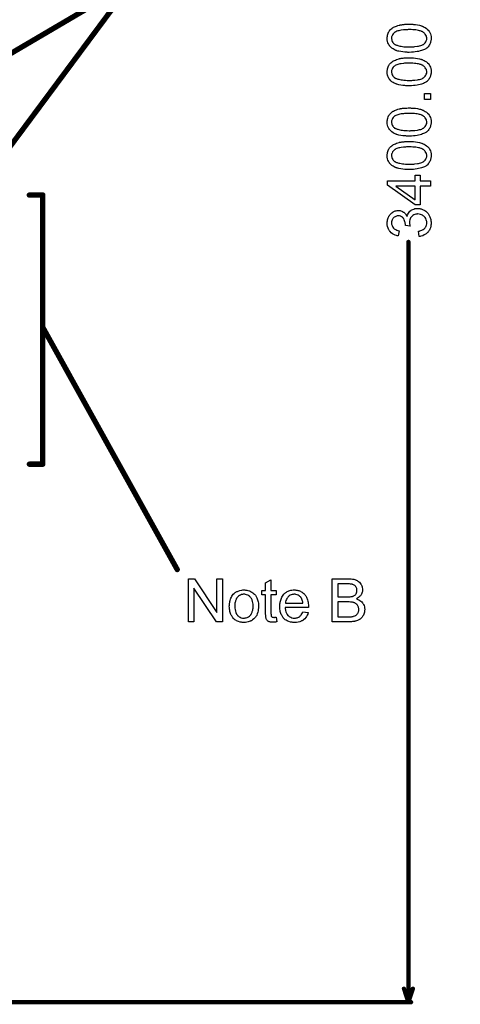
# Model space of a CAD drawing. Extents: x -1.7 to 9, y -2.8 to 5.2.
# Tile 54 of 227: x 1.027 to 1.847, y -0.004 to 1.825. Entities that reach past the tile are written whole.
import ezdxf

# ---------------------------------------------------------------- set-up
doc = ezdxf.new("R2010")
doc.units = 0
doc.layers.get('0').update_dxf_attribs({"linetype": 'CONTINUOUS'})
for name, color, linetype in [('qfn32-50-23-b_copper_signal_bot', 5, 'CONTINUOUS'), ('qfn32-50-23-b_document', 1, 'CONTINUOUS'), ('qfn32-50-23-b_measures', 1, 'CONTINUOUS'), ('qfn32-50-23-b_soldermask_bot', 1, 'CONTINUOUS')]:
    doc.layers.add(name, color=color, linetype=linetype)

# ---------------------------------------------------------------- blocks, each defined once
blk = doc.blocks.new('D34')
at = {"const_width": 0.27}
blk.add_lwpolyline([(-0.025, 0), (0.025, 0)], dxfattribs=at)
blk = doc.blocks.new('D35')
at = {"const_width": 3.4}
blk.add_lwpolyline([(-0.5, 0), (0.5, 0)], dxfattribs=at)
blk = doc.blocks.new('D37')
at = {"const_width": 0.272}
blk.add_lwpolyline([(-0.026, 0), (0.026, 0)], dxfattribs=at)
blk = doc.blocks.new('D58')
at = {"const_width": 0.005}
blk.add_lwpolyline([(-0.0025, 0, 1), (0.0025, 0, 1)], format="xyb", close=True, dxfattribs=at)
blk = doc.blocks.new('D62')
at = {"const_width": 0.004}
blk.add_lwpolyline([(-0.002, 0, 1), (0.002, 0, 1)], format="xyb", close=True, dxfattribs=at)

msp = doc.modelspace()

# ---------------------------------------------------------------- linework, layer by layer
at = {"layer": 'qfn32-50-23-b_document', "color": 1, "const_width": 0.01}
for points in [[(0.153489, 1.259482), (1.236, 1.895)], [(0.763991, 1.259842), (1.236, 1.895)], [(1.045, 1.499548), (1.07, 1.499548)], [(1.07, 0.999548), (1.07, 1.499548)], [(1.07, 1.253844), (1.32, 0.803845)], [(1.045, 0.999548), (1.07, 0.999548)]]:
    msp.add_lwpolyline(points, dxfattribs=at)
at = {"layer": 'qfn32-50-23-b_document', "color": 1}
for points in [[(1.404056, 0.706604), (1.393065, 0.706604), (1.351182, 0.769429), (1.351182, 0.706604), (1.341, 0.706604), (1.341, 0.786669), (1.351876, 0.786669), (1.393875, 0.723728), (1.393875, 0.786669), (1.404056, 0.786669), (1.404056, 0.706604)], [(1.640432, 0.786553), (1.641357, 0.786553), (1.64344, 0.786322), (1.645754, 0.78609), (1.648184, 0.785628), (1.650613, 0.785049), (1.652812, 0.784239), (1.652927, 0.784239), (1.653043, 0.784123), (1.653737, 0.783776), (1.654778, 0.783198), (1.655935, 0.782388), (1.657324, 0.781347), (1.658828, 0.780074), (1.660216, 0.778454), (1.661489, 0.776719), (1.661605, 0.776487), (1.661952, 0.775793), (1.66253, 0.774867), (1.663109, 0.773479), (1.663687, 0.771859), (1.664266, 0.770124), (1.664613, 0.768157), (1.664729, 0.76619), (1.664729, 0.765958), (1.664729, 0.76538), (1.664613, 0.764339), (1.664381, 0.763066), (1.664034, 0.761562), (1.663456, 0.759942), (1.662762, 0.758322), (1.661836, 0.756587), (1.66172, 0.756355), (1.661373, 0.755893), (1.660679, 0.754967), (1.659754, 0.754041), (1.658597, 0.752884), (1.657208, 0.751612), (1.655473, 0.750455), (1.653506, 0.749298), (1.653621, 0.749298), (1.653853, 0.749182), (1.6542, 0.749066), (1.654663, 0.748835), (1.656051, 0.748372), (1.657671, 0.747562), (1.659406, 0.746521), (1.661373, 0.745248), (1.663109, 0.743744), (1.664729, 0.741893), (1.664844, 0.741662), (1.665307, 0.740967), (1.666001, 0.739926), (1.666696, 0.738538), (1.66739, 0.736686), (1.668084, 0.73472), (1.668547, 0.732405), (1.668662, 0.72986), (1.668662, 0.729744), (1.668662, 0.729629), (1.668662, 0.728934), (1.668547, 0.727778), (1.668315, 0.726389), (1.668084, 0.724769), (1.667621, 0.723034), (1.667043, 0.721183), (1.666233, 0.719331), (1.666117, 0.7191), (1.66577, 0.718521), (1.665307, 0.717712), (1.664613, 0.716555), (1.663687, 0.715398), (1.662762, 0.714125), (1.661605, 0.712852), (1.660332, 0.711811), (1.660216, 0.711695), (1.659754, 0.711348), (1.658944, 0.710885), (1.657902, 0.710423), (1.65663, 0.709728), (1.655126, 0.709034), (1.653506, 0.708456), (1.651539, 0.707877), (1.651307, 0.707877), (1.650613, 0.707646), (1.649456, 0.70753), (1.647952, 0.707299), (1.646101, 0.707067), (1.643903, 0.706836), (1.641473, 0.70672), (1.638696, 0.706604), (1.608151, 0.706604), (1.608151, 0.786669), (1.639622, 0.786669), (1.640432, 0.786553)], [(1.494303, 0.764686), (1.504253, 0.764686), (1.504253, 0.757049), (1.494303, 0.757049), (1.494303, 0.722918), (1.494303, 0.722687), (1.494303, 0.722224), (1.494303, 0.72153), (1.494418, 0.72072), (1.494534, 0.718869), (1.49465, 0.718059), (1.494765, 0.71748), (1.494881, 0.717249), (1.495228, 0.716786), (1.495691, 0.716207), (1.496501, 0.715629), (1.496732, 0.715513), (1.497311, 0.715282), (1.498352, 0.71505), (1.499856, 0.714935), (1.501013, 0.714935), (1.501592, 0.71505), (1.502401, 0.71505), (1.503327, 0.715166), (1.504253, 0.715282), (1.505525, 0.706604), (1.505294, 0.706604), (1.504831, 0.706489), (1.504021, 0.706373), (1.50298, 0.706257), (1.501823, 0.706026), (1.50055, 0.70591), (1.498005, 0.705794), (1.497079, 0.705794), (1.496154, 0.70591), (1.494997, 0.706026), (1.493608, 0.706141), (1.49222, 0.706489), (1.490947, 0.706836), (1.489675, 0.707414), (1.489559, 0.70753), (1.489212, 0.707761), (1.488749, 0.708108), (1.488055, 0.708687), (1.487476, 0.709265), (1.486782, 0.710075), (1.486088, 0.710885), (1.485625, 0.711927), (1.485625, 0.712042), (1.485394, 0.712505), (1.485278, 0.713315), (1.485046, 0.714472), (1.484815, 0.715976), (1.484699, 0.716902), (1.484699, 0.717943), (1.484584, 0.719216), (1.484468, 0.720488), (1.484468, 0.721877), (1.484468, 0.723496), (1.484468, 0.757049), (1.477179, 0.757049), (1.477179, 0.764686), (1.484468, 0.764686), (1.484468, 0.779033), (1.494303, 0.784933), (1.494303, 0.764686)], [(1.637771, 0.777181), (1.618796, 0.777181), (1.618796, 0.753116), (1.638465, 0.753116), (1.639969, 0.753231), (1.641589, 0.753347), (1.643208, 0.753463), (1.644828, 0.753694), (1.646101, 0.753926), (1.646332, 0.754041), (1.646795, 0.754157), (1.647489, 0.754504), (1.648415, 0.754967), (1.649341, 0.75543), (1.650382, 0.756124), (1.651423, 0.75705), (1.652233, 0.757975), (1.652349, 0.758091), (1.65258, 0.758438), (1.652927, 0.759132), (1.653274, 0.759942), (1.653621, 0.760868), (1.653968, 0.762025), (1.6542, 0.763413), (1.654316, 0.764917), (1.654316, 0.765149), (1.654316, 0.765611), (1.6542, 0.766306), (1.654084, 0.767231), (1.653853, 0.768388), (1.653506, 0.769545), (1.653043, 0.770702), (1.652349, 0.771859), (1.652233, 0.771975), (1.652002, 0.772322), (1.651539, 0.7729), (1.65096, 0.773479), (1.65015, 0.774173), (1.649225, 0.774867), (1.648068, 0.775562), (1.646795, 0.776024), (1.646679, 0.776024), (1.646101, 0.776256), (1.645291, 0.776371), (1.644018, 0.776603), (1.642283, 0.776834), (1.640316, 0.77695), (1.637771, 0.777181)], [(1.446056, 0.765843), (1.447097, 0.765727), (1.448254, 0.765496), (1.449527, 0.765264), (1.451031, 0.765033), (1.454155, 0.763991), (1.455774, 0.763413), (1.457394, 0.762603), (1.459014, 0.761793), (1.460634, 0.760636), (1.462138, 0.759479), (1.463642, 0.758091), (1.463758, 0.757975), (1.463989, 0.757744), (1.464336, 0.757281), (1.464799, 0.756702), (1.465378, 0.755893), (1.466072, 0.754851), (1.466766, 0.753694), (1.46746, 0.752422), (1.468154, 0.751033), (1.468849, 0.749298), (1.469543, 0.747562), (1.470121, 0.745595), (1.470584, 0.743513), (1.470931, 0.741314), (1.471162, 0.739), (1.471278, 0.736455), (1.471278, 0.736339), (1.471278, 0.735992), (1.471278, 0.735414), (1.471278, 0.734604), (1.471162, 0.733678), (1.471047, 0.732521), (1.471047, 0.731364), (1.470815, 0.730091), (1.470468, 0.727199), (1.469774, 0.724306), (1.468964, 0.721414), (1.467807, 0.718753), (1.467807, 0.718637), (1.467691, 0.718521), (1.46746, 0.718174), (1.467229, 0.717712), (1.466419, 0.716554), (1.465378, 0.715166), (1.463989, 0.713546), (1.462254, 0.711927), (1.460287, 0.710307), (1.457973, 0.708803), (1.457857, 0.708803), (1.457741, 0.708687), (1.457394, 0.708456), (1.456816, 0.708224), (1.456237, 0.707993), (1.455543, 0.707761), (1.453807, 0.707067), (1.451841, 0.706489), (1.449411, 0.70591), (1.446866, 0.705447), (1.444089, 0.705332), (1.442932, 0.705332), (1.442006, 0.705447), (1.440965, 0.705563), (1.439808, 0.705794), (1.438419, 0.706026), (1.437031, 0.706257), (1.433907, 0.707183), (1.432172, 0.707877), (1.430552, 0.708571), (1.428932, 0.709497), (1.427312, 0.710538), (1.425808, 0.711695), (1.424304, 0.713083), (1.424188, 0.713199), (1.423957, 0.713431), (1.42361, 0.713893), (1.423147, 0.714588), (1.422569, 0.715398), (1.42199, 0.716323), (1.421296, 0.71748), (1.420602, 0.718869), (1.419907, 0.720373), (1.419213, 0.722108), (1.418635, 0.723959), (1.418056, 0.725926), (1.417593, 0.728125), (1.417246, 0.730438), (1.417015, 0.732984), (1.416899, 0.735645), (1.416899, 0.735876), (1.416899, 0.736339), (1.417015, 0.737149), (1.417015, 0.738306), (1.417131, 0.739579), (1.417362, 0.741199), (1.417593, 0.742818), (1.418056, 0.74467), (1.418519, 0.746521), (1.419098, 0.748488), (1.419792, 0.75057), (1.420717, 0.752537), (1.421643, 0.754388), (1.422916, 0.75624), (1.424188, 0.757975), (1.425808, 0.759479), (1.425924, 0.759595), (1.426155, 0.759711), (1.426618, 0.760058), (1.427197, 0.76052), (1.427891, 0.760983), (1.428816, 0.761562), (1.429742, 0.76214), (1.430899, 0.762719), (1.432172, 0.763297), (1.43356, 0.763876), (1.436684, 0.764917), (1.440271, 0.765727), (1.442122, 0.765843), (1.444089, 0.765958), (1.445246, 0.765958), (1.446056, 0.765843)], [(1.444089, 0.757859), (1.443395, 0.757859), (1.442816, 0.757744), (1.441543, 0.757628), (1.439808, 0.757165), (1.437841, 0.756471), (1.435758, 0.755545), (1.433791, 0.754157), (1.43275, 0.753231), (1.431824, 0.752306), (1.431824, 0.75219), (1.431593, 0.752074), (1.431362, 0.751727), (1.431015, 0.751264), (1.430668, 0.750686), (1.43032, 0.749992), (1.429858, 0.749066), (1.429395, 0.748141), (1.428932, 0.746984), (1.428469, 0.745827), (1.428122, 0.744438), (1.427775, 0.742934), (1.427428, 0.741314), (1.427197, 0.739579), (1.427081, 0.737612), (1.426965, 0.735645), (1.426965, 0.735529), (1.426965, 0.735182), (1.426965, 0.734604), (1.427081, 0.733794), (1.427081, 0.732868), (1.427197, 0.731827), (1.427544, 0.729397), (1.428122, 0.72662), (1.429048, 0.723844), (1.430205, 0.721183), (1.431015, 0.720025), (1.431824, 0.718869), (1.43194, 0.718869), (1.432056, 0.718637), (1.43275, 0.718059), (1.433791, 0.717133), (1.43518, 0.716207), (1.436915, 0.715166), (1.438998, 0.71424), (1.441428, 0.713662), (1.4427, 0.713546), (1.444089, 0.713431), (1.444783, 0.713431), (1.445361, 0.713546), (1.446634, 0.713778), (1.44837, 0.714125), (1.450221, 0.714819), (1.452303, 0.715745), (1.45427, 0.717133), (1.455312, 0.718059), (1.456237, 0.718984), (1.456353, 0.7191), (1.456469, 0.719216), (1.4567, 0.719563), (1.457047, 0.720025), (1.457394, 0.720604), (1.457857, 0.721298), (1.45832, 0.722224), (1.458783, 0.723149), (1.459245, 0.724306), (1.459592, 0.725579), (1.460055, 0.726967), (1.460402, 0.728472), (1.460749, 0.730207), (1.460981, 0.731943), (1.461212, 0.733909), (1.461212, 0.735992), (1.461212, 0.736108), (1.461212, 0.736455), (1.461212, 0.737033), (1.461097, 0.737728), (1.461097, 0.738653), (1.460981, 0.739694), (1.460634, 0.742124), (1.460055, 0.74467), (1.45913, 0.747446), (1.457857, 0.749992), (1.457163, 0.751264), (1.456237, 0.752306), (1.456237, 0.752422), (1.456006, 0.752537), (1.455312, 0.753231), (1.45427, 0.754041), (1.452882, 0.755083), (1.451146, 0.756124), (1.449064, 0.757049), (1.44675, 0.757628), (1.445477, 0.757744), (1.444089, 0.757859)], [(1.539657, 0.765843), (1.540582, 0.765727), (1.541739, 0.765496), (1.543012, 0.765264), (1.544516, 0.764917), (1.545905, 0.76457), (1.547524, 0.763991), (1.549029, 0.763413), (1.550648, 0.762603), (1.552268, 0.761678), (1.553888, 0.760636), (1.555392, 0.759364), (1.556781, 0.757975), (1.556896, 0.757859), (1.557128, 0.757628), (1.557475, 0.757165), (1.557938, 0.756471), (1.558516, 0.755661), (1.559094, 0.754736), (1.559789, 0.753578), (1.560483, 0.75219), (1.561177, 0.750686), (1.561871, 0.749066), (1.56245, 0.747215), (1.563028, 0.745248), (1.563491, 0.74305), (1.563838, 0.740736), (1.56407, 0.738306), (1.564185, 0.735645), (1.564185, 0.735529), (1.564185, 0.735067), (1.564185, 0.734257), (1.56407, 0.7331), (1.520682, 0.7331), (1.520682, 0.732984), (1.520682, 0.732637), (1.520798, 0.732174), (1.520798, 0.73148), (1.520914, 0.73067), (1.521145, 0.729744), (1.521492, 0.727662), (1.522186, 0.725348), (1.523112, 0.722802), (1.524384, 0.720488), (1.526004, 0.718406), (1.52612, 0.718406), (1.526236, 0.718174), (1.52693, 0.717596), (1.527971, 0.716786), (1.52936, 0.715976), (1.531211, 0.71505), (1.533293, 0.71424), (1.535607, 0.713662), (1.53688, 0.713546), (1.538268, 0.713431), (1.539194, 0.713431), (1.540235, 0.713546), (1.541508, 0.713778), (1.542897, 0.714125), (1.544516, 0.714588), (1.54602, 0.715282), (1.547524, 0.716207), (1.54764, 0.716323), (1.548219, 0.716786), (1.548913, 0.71748), (1.549723, 0.718406), (1.550648, 0.719678), (1.55169, 0.721298), (1.552731, 0.723149), (1.553657, 0.725348), (1.563838, 0.724075), (1.563838, 0.723959), (1.563723, 0.723728), (1.563607, 0.723265), (1.563375, 0.722571), (1.563028, 0.721877), (1.562681, 0.720951), (1.561756, 0.718984), (1.560599, 0.716786), (1.558979, 0.714472), (1.557128, 0.712274), (1.554814, 0.710191), (1.554698, 0.710191), (1.554466, 0.70996), (1.554119, 0.709728), (1.553657, 0.709381), (1.552962, 0.709034), (1.552268, 0.708687), (1.551343, 0.708224), (1.550301, 0.707761), (1.549144, 0.707298), (1.547987, 0.706836), (1.545095, 0.706141), (1.541855, 0.705563), (1.538268, 0.705332), (1.536996, 0.705332), (1.536186, 0.705447), (1.535145, 0.705563), (1.533872, 0.705794), (1.532484, 0.706026), (1.530979, 0.706257), (1.52774, 0.707183), (1.526004, 0.707877), (1.524384, 0.708571), (1.522649, 0.709497), (1.521029, 0.710538), (1.519525, 0.711695), (1.518021, 0.713083), (1.517905, 0.713199), (1.517674, 0.713431), (1.517327, 0.713893), (1.516864, 0.714588), (1.516285, 0.715398), (1.515707, 0.716323), (1.515013, 0.71748), (1.514319, 0.718753), (1.513624, 0.720257), (1.51293, 0.721877), (1.512352, 0.723728), (1.511773, 0.725695), (1.51131, 0.727777), (1.510963, 0.730091), (1.510732, 0.732521), (1.510616, 0.735067), (1.510616, 0.735182), (1.510616, 0.735761), (1.510616, 0.736455), (1.510732, 0.737496), (1.510848, 0.738769), (1.510963, 0.740157), (1.511195, 0.741777), (1.511542, 0.743397), (1.512467, 0.747099), (1.513046, 0.748951), (1.51374, 0.750917), (1.514666, 0.752769), (1.515707, 0.754504), (1.516864, 0.75624), (1.518137, 0.757859), (1.518252, 0.757975), (1.518484, 0.758207), (1.518947, 0.758554), (1.519525, 0.759132), (1.520219, 0.759711), (1.521145, 0.760405), (1.522186, 0.761215), (1.523459, 0.761909), (1.524732, 0.762719), (1.526236, 0.763413), (1.527855, 0.764107), (1.529591, 0.764686), (1.531442, 0.765264), (1.533409, 0.765611), (1.535492, 0.765843), (1.53769, 0.765958), (1.538847, 0.765958), (1.539657, 0.765843)], [(1.537806, 0.757859), (1.537111, 0.757859), (1.536649, 0.757744), (1.535376, 0.757628), (1.533872, 0.757281), (1.532021, 0.756702), (1.530054, 0.755893), (1.528203, 0.754736), (1.526351, 0.753231), (1.52612, 0.753), (1.525657, 0.752422), (1.524847, 0.75138), (1.524037, 0.749992), (1.523112, 0.748372), (1.522302, 0.746289), (1.521608, 0.74386), (1.521261, 0.741199), (1.553772, 0.741199), (1.553772, 0.741314), (1.553772, 0.741546), (1.553657, 0.741893), (1.553657, 0.742356), (1.553425, 0.743744), (1.553078, 0.745248), (1.5525, 0.747099), (1.551921, 0.748835), (1.550995, 0.75057), (1.549954, 0.752074), (1.549954, 0.75219), (1.549723, 0.752306), (1.549144, 0.753), (1.548103, 0.753926), (1.546715, 0.754967), (1.544979, 0.756008), (1.542897, 0.756934), (1.540467, 0.757628), (1.539194, 0.757744), (1.537806, 0.757859)], [(1.639853, 0.743628), (1.618796, 0.743628), (1.618796, 0.716092), (1.641589, 0.716092), (1.644018, 0.716207), (1.64506, 0.716323), (1.645985, 0.716439), (1.646101, 0.716439), (1.646564, 0.716555), (1.647258, 0.71667), (1.648068, 0.716902), (1.650035, 0.717596), (1.652002, 0.718521), (1.652117, 0.718637), (1.652464, 0.718869), (1.652927, 0.719216), (1.653506, 0.719678), (1.654084, 0.720373), (1.654894, 0.721067), (1.655473, 0.721992), (1.656167, 0.723034), (1.656283, 0.723149), (1.656398, 0.723497), (1.65663, 0.724191), (1.656977, 0.725001), (1.657324, 0.725926), (1.657555, 0.727083), (1.657671, 0.728472), (1.657787, 0.72986), (1.657787, 0.730091), (1.657787, 0.730554), (1.657671, 0.73148), (1.657439, 0.732521), (1.657208, 0.733678), (1.656745, 0.734951), (1.656167, 0.736224), (1.655357, 0.737496), (1.655241, 0.737612), (1.654894, 0.738075), (1.654431, 0.738653), (1.653737, 0.739347), (1.652812, 0.740157), (1.651655, 0.740967), (1.650382, 0.741662), (1.648878, 0.74224), (1.648646, 0.742356), (1.648184, 0.742471), (1.647142, 0.742703), (1.64587, 0.742934), (1.64425, 0.743166), (1.642283, 0.743397), (1.639853, 0.743628)]]:
    msp.add_lwpolyline(points, dxfattribs=at)
at = {"layer": 'qfn32-50-23-b_measures', "color": 1}
for points in [[(1.755033, 1.816923), (1.756421, 1.816923), (1.757925, 1.816807), (1.759545, 1.816692), (1.763248, 1.816344), (1.767066, 1.815766), (1.770768, 1.815072), (1.772504, 1.814609), (1.774239, 1.814031), (1.774355, 1.814031), (1.774586, 1.813915), (1.775049, 1.813683), (1.775628, 1.813452), (1.776437, 1.813221), (1.777247, 1.812758), (1.779214, 1.811832), (1.781297, 1.810675), (1.783611, 1.809171), (1.785693, 1.807436), (1.78766, 1.805353), (1.78766, 1.805237), (1.787892, 1.805122), (1.788123, 1.804774), (1.788354, 1.804312), (1.788702, 1.803733), (1.789164, 1.803155), (1.789974, 1.801419), (1.790784, 1.799337), (1.791594, 1.796907), (1.792057, 1.794014), (1.792288, 1.79089), (1.792288, 1.789734), (1.792173, 1.788924), (1.792057, 1.787998), (1.791825, 1.786841), (1.791594, 1.785568), (1.791247, 1.78418), (1.790784, 1.782792), (1.790321, 1.781287), (1.789627, 1.779783), (1.788817, 1.778279), (1.787892, 1.776775), (1.786735, 1.775271), (1.785462, 1.773883), (1.784074, 1.77261), (1.783958, 1.772494), (1.783611, 1.772263), (1.783032, 1.771916), (1.782107, 1.771337), (1.781065, 1.770759), (1.779677, 1.77018), (1.778057, 1.76937), (1.776206, 1.768676), (1.774123, 1.767982), (1.771694, 1.767288), (1.769033, 1.766593), (1.766024, 1.766015), (1.762785, 1.765437), (1.759314, 1.765089), (1.755496, 1.764858), (1.751446, 1.764742), (1.751331, 1.764742), (1.750868, 1.764742), (1.750058, 1.764742), (1.749132, 1.764742), (1.74786, 1.764858), (1.746471, 1.764858), (1.744967, 1.764974), (1.743232, 1.765089), (1.739645, 1.765437), (1.735827, 1.766015), (1.732009, 1.766709), (1.730273, 1.767172), (1.728538, 1.767635), (1.728422, 1.767635), (1.72819, 1.767751), (1.727728, 1.767982), (1.727149, 1.768213), (1.726339, 1.768445), (1.725529, 1.768908), (1.723562, 1.769833), (1.72148, 1.77099), (1.719282, 1.772494), (1.717083, 1.77423), (1.715232, 1.776312), (1.715232, 1.776428), (1.715001, 1.776544), (1.714769, 1.776891), (1.714538, 1.777354), (1.714075, 1.777932), (1.713728, 1.778626), (1.712802, 1.780362), (1.711993, 1.782444), (1.711183, 1.784874), (1.71072, 1.787767), (1.710488, 1.79089), (1.710488, 1.791932), (1.710604, 1.793205), (1.710835, 1.794709), (1.711183, 1.796444), (1.711645, 1.798295), (1.712224, 1.800262), (1.713149, 1.802113), (1.713149, 1.802229), (1.713265, 1.802345), (1.713612, 1.802923), (1.714191, 1.803849), (1.715001, 1.805006), (1.716158, 1.806279), (1.71743, 1.807667), (1.718935, 1.80894), (1.72067, 1.810212), (1.720901, 1.810328), (1.72148, 1.810791), (1.722521, 1.811254), (1.724025, 1.812064), (1.725761, 1.812758), (1.727728, 1.813683), (1.730042, 1.814493), (1.732587, 1.815188), (1.732703, 1.815188), (1.732934, 1.815303), (1.733281, 1.815419), (1.73386, 1.815535), (1.734554, 1.81565), (1.735364, 1.815766), (1.736405, 1.815997), (1.737562, 1.816113), (1.738835, 1.816344), (1.740223, 1.81646), (1.741843, 1.816576), (1.743463, 1.816807), (1.745314, 1.816923), (1.747165, 1.816923), (1.749248, 1.817039), (1.751446, 1.817039), (1.751562, 1.817039), (1.752025, 1.817039), (1.752835, 1.817039), (1.75376, 1.817039), (1.755033, 1.816923)], [(1.755033, 1.806973), (1.751446, 1.806973), (1.751331, 1.806973), (1.751215, 1.806973), (1.750636, 1.806973), (1.749595, 1.806973), (1.748207, 1.806857), (1.746703, 1.806857), (1.744851, 1.806741), (1.742884, 1.806626), (1.740686, 1.806394), (1.73629, 1.805816), (1.734091, 1.805469), (1.732009, 1.805006), (1.730042, 1.804543), (1.72819, 1.803849), (1.726571, 1.803155), (1.725182, 1.802345), (1.725067, 1.802345), (1.724951, 1.802113), (1.724604, 1.801882), (1.724141, 1.801535), (1.7231, 1.800494), (1.721827, 1.799221), (1.72067, 1.797485), (1.719629, 1.795518), (1.719166, 1.794477), (1.718819, 1.79332), (1.718703, 1.792047), (1.718587, 1.790775), (1.718587, 1.790081), (1.718703, 1.789618), (1.718935, 1.788345), (1.719282, 1.786841), (1.719976, 1.785105), (1.721017, 1.783254), (1.721711, 1.782329), (1.722406, 1.781403), (1.723331, 1.780593), (1.724372, 1.779783), (1.724488, 1.779783), (1.724719, 1.779552), (1.725182, 1.779321), (1.725761, 1.778973), (1.726686, 1.778626), (1.727728, 1.778164), (1.729, 1.777816), (1.730505, 1.777354), (1.73224, 1.776891), (1.734207, 1.776428), (1.736405, 1.775965), (1.738835, 1.775618), (1.741612, 1.775271), (1.74462, 1.77504), (1.74786, 1.774924), (1.751446, 1.774808), (1.751678, 1.774808), (1.752256, 1.774808), (1.753297, 1.774808), (1.754686, 1.774924), (1.75619, 1.774924), (1.758041, 1.77504), (1.760008, 1.775155), (1.762091, 1.775387), (1.766603, 1.775965), (1.768801, 1.776312), (1.770884, 1.776775), (1.772851, 1.777238), (1.774702, 1.777932), (1.776322, 1.778626), (1.77771, 1.779436), (1.777826, 1.779436), (1.777941, 1.779668), (1.778751, 1.780246), (1.779793, 1.781287), (1.78095, 1.78256), (1.782107, 1.784296), (1.783148, 1.786263), (1.783958, 1.788461), (1.784074, 1.789618), (1.784189, 1.79089), (1.784189, 1.791585), (1.784074, 1.792047), (1.783842, 1.793205), (1.783379, 1.794824), (1.78257, 1.79656), (1.781412, 1.798527), (1.780718, 1.799452), (1.779793, 1.800378), (1.778867, 1.801303), (1.77771, 1.802229), (1.777594, 1.802229), (1.777363, 1.80246), (1.777016, 1.802692), (1.776437, 1.802923), (1.775628, 1.803386), (1.774586, 1.803733), (1.773429, 1.804196), (1.772041, 1.804659), (1.770305, 1.805006), (1.768454, 1.805469), (1.766256, 1.805931), (1.763942, 1.806279), (1.761165, 1.80651), (1.758273, 1.806741), (1.755033, 1.806973)], [(1.755033, 1.754676), (1.756421, 1.754676), (1.757925, 1.754561), (1.759545, 1.754445), (1.763248, 1.754098), (1.767066, 1.753519), (1.770768, 1.752825), (1.772504, 1.752362), (1.774239, 1.751784), (1.774355, 1.751784), (1.774586, 1.751668), (1.775049, 1.751437), (1.775628, 1.751205), (1.776437, 1.750974), (1.777247, 1.750511), (1.779214, 1.749586), (1.781297, 1.748429), (1.783611, 1.746925), (1.785693, 1.745189), (1.78766, 1.743106), (1.78766, 1.742991), (1.787892, 1.742875), (1.788123, 1.742528), (1.788354, 1.742065), (1.788702, 1.741487), (1.789164, 1.740908), (1.789974, 1.739173), (1.790784, 1.73709), (1.791594, 1.73466), (1.792057, 1.731768), (1.792288, 1.728644), (1.792288, 1.727487), (1.792173, 1.726677), (1.792057, 1.725751), (1.791825, 1.724594), (1.791594, 1.723322), (1.791247, 1.721933), (1.790784, 1.720545), (1.790321, 1.719041), (1.789627, 1.717537), (1.788817, 1.716033), (1.787892, 1.714528), (1.786735, 1.713024), (1.785462, 1.711636), (1.784074, 1.710363), (1.783958, 1.710248), (1.783611, 1.710016), (1.783032, 1.709669), (1.782107, 1.709091), (1.781065, 1.708512), (1.779677, 1.707934), (1.778057, 1.707124), (1.776206, 1.706429), (1.774123, 1.705735), (1.771694, 1.705041), (1.769033, 1.704347), (1.766024, 1.703768), (1.762785, 1.70319), (1.759314, 1.702843), (1.755496, 1.702611), (1.751446, 1.702496), (1.751331, 1.702496), (1.750868, 1.702496), (1.750058, 1.702496), (1.749132, 1.702496), (1.74786, 1.702611), (1.746471, 1.702611), (1.744967, 1.702727), (1.743232, 1.702843), (1.739645, 1.70319), (1.735827, 1.703768), (1.732009, 1.704463), (1.730273, 1.704925), (1.728538, 1.705388), (1.728422, 1.705388), (1.72819, 1.705504), (1.727728, 1.705735), (1.727149, 1.705967), (1.726339, 1.706198), (1.725529, 1.706661), (1.723562, 1.707586), (1.72148, 1.708744), (1.719282, 1.710248), (1.717083, 1.711983), (1.715232, 1.714066), (1.715232, 1.714181), (1.715001, 1.714297), (1.714769, 1.714644), (1.714538, 1.715107), (1.714075, 1.715686), (1.713728, 1.71638), (1.712802, 1.718115), (1.711993, 1.720198), (1.711183, 1.722628), (1.71072, 1.72552), (1.710488, 1.728644), (1.710488, 1.729685), (1.710604, 1.730958), (1.710835, 1.732462), (1.711183, 1.734197), (1.711645, 1.736049), (1.712224, 1.738016), (1.713149, 1.739867), (1.713149, 1.739983), (1.713265, 1.740098), (1.713612, 1.740677), (1.714191, 1.741602), (1.715001, 1.742759), (1.716158, 1.744032), (1.71743, 1.74542), (1.718935, 1.746693), (1.72067, 1.747966), (1.720901, 1.748082), (1.72148, 1.748544), (1.722521, 1.749007), (1.724025, 1.749817), (1.725761, 1.750511), (1.727728, 1.751437), (1.730042, 1.752247), (1.732587, 1.752941), (1.732703, 1.752941), (1.732934, 1.753057), (1.733281, 1.753172), (1.73386, 1.753288), (1.734554, 1.753404), (1.735364, 1.753519), (1.736405, 1.753751), (1.737562, 1.753867), (1.738835, 1.754098), (1.740223, 1.754214), (1.741843, 1.754329), (1.743463, 1.754561), (1.745314, 1.754676), (1.747165, 1.754676), (1.749248, 1.754792), (1.751446, 1.754792), (1.751562, 1.754792), (1.752025, 1.754792), (1.752835, 1.754792), (1.75376, 1.754792), (1.755033, 1.754676)], [(1.755033, 1.744726), (1.751446, 1.744726), (1.751331, 1.744726), (1.751215, 1.744726), (1.750636, 1.744726), (1.749595, 1.744726), (1.748207, 1.744611), (1.746703, 1.744611), (1.744851, 1.744495), (1.742884, 1.744379), (1.740686, 1.744148), (1.73629, 1.743569), (1.734091, 1.743222), (1.732009, 1.742759), (1.730042, 1.742296), (1.72819, 1.741602), (1.726571, 1.740908), (1.725182, 1.740098), (1.725067, 1.740098), (1.724951, 1.739867), (1.724604, 1.739635), (1.724141, 1.739288), (1.7231, 1.738247), (1.721827, 1.736974), (1.72067, 1.735239), (1.719629, 1.733272), (1.719166, 1.732231), (1.718819, 1.731074), (1.718703, 1.729801), (1.718587, 1.728528), (1.718587, 1.727834), (1.718703, 1.727371), (1.718935, 1.726099), (1.719282, 1.724594), (1.719976, 1.722859), (1.721017, 1.721008), (1.721711, 1.720082), (1.722406, 1.719157), (1.723331, 1.718347), (1.724372, 1.717537), (1.724488, 1.717537), (1.724719, 1.717305), (1.725182, 1.717074), (1.725761, 1.716727), (1.726686, 1.71638), (1.727728, 1.715917), (1.729, 1.71557), (1.730505, 1.715107), (1.73224, 1.714644), (1.734207, 1.714181), (1.736405, 1.713719), (1.738835, 1.713371), (1.741612, 1.713024), (1.74462, 1.712793), (1.74786, 1.712677), (1.751446, 1.712562), (1.751678, 1.712562), (1.752256, 1.712562), (1.753297, 1.712562), (1.754686, 1.712677), (1.75619, 1.712677), (1.758041, 1.712793), (1.760008, 1.712909), (1.762091, 1.71314), (1.766603, 1.713719), (1.768801, 1.714066), (1.770884, 1.714528), (1.772851, 1.714991), (1.774702, 1.715686), (1.776322, 1.71638), (1.77771, 1.71719), (1.777826, 1.71719), (1.777941, 1.717421), (1.778751, 1.717999), (1.779793, 1.719041), (1.78095, 1.720313), (1.782107, 1.722049), (1.783148, 1.724016), (1.783958, 1.726214), (1.784074, 1.727371), (1.784189, 1.728644), (1.784189, 1.729338), (1.784074, 1.729801), (1.783842, 1.730958), (1.783379, 1.732578), (1.78257, 1.734313), (1.781412, 1.73628), (1.780718, 1.737206), (1.779793, 1.738131), (1.778867, 1.739057), (1.77771, 1.739983), (1.777594, 1.739983), (1.777363, 1.740214), (1.777016, 1.740445), (1.776437, 1.740677), (1.775628, 1.741139), (1.774586, 1.741487), (1.773429, 1.741949), (1.772041, 1.742412), (1.770305, 1.742759), (1.768454, 1.743222), (1.766256, 1.743685), (1.763942, 1.744032), (1.761165, 1.744263), (1.758273, 1.744495), (1.755033, 1.744726)], [(1.7909, 1.676926), (1.779677, 1.676926), (1.779677, 1.688149), (1.7909, 1.688149), (1.7909, 1.676926)], [(1.755033, 1.661306), (1.756421, 1.661306), (1.757925, 1.661191), (1.759545, 1.661075), (1.763248, 1.660728), (1.767066, 1.660149), (1.770768, 1.659455), (1.772504, 1.658993), (1.774239, 1.658414), (1.774355, 1.658414), (1.774586, 1.658298), (1.775049, 1.658067), (1.775628, 1.657835), (1.776437, 1.657604), (1.777247, 1.657141), (1.779214, 1.656216), (1.781297, 1.655059), (1.783611, 1.653555), (1.785693, 1.651819), (1.78766, 1.649736), (1.78766, 1.649621), (1.787892, 1.649505), (1.788123, 1.649158), (1.788354, 1.648695), (1.788702, 1.648117), (1.789164, 1.647538), (1.789974, 1.645803), (1.790784, 1.64372), (1.791594, 1.64129), (1.792057, 1.638398), (1.792288, 1.635274), (1.792288, 1.634117), (1.792173, 1.633307), (1.792057, 1.632381), (1.791825, 1.631225), (1.791594, 1.629952), (1.791247, 1.628563), (1.790784, 1.627175), (1.790321, 1.625671), (1.789627, 1.624167), (1.788817, 1.622663), (1.787892, 1.621159), (1.786735, 1.619655), (1.785462, 1.618266), (1.784074, 1.616993), (1.783958, 1.616878), (1.783611, 1.616646), (1.783032, 1.616299), (1.782107, 1.615721), (1.781065, 1.615142), (1.779677, 1.614564), (1.778057, 1.613754), (1.776206, 1.61306), (1.774123, 1.612365), (1.771694, 1.611671), (1.769033, 1.610977), (1.766024, 1.610399), (1.762785, 1.60982), (1.759314, 1.609473), (1.755496, 1.609242), (1.751446, 1.609126), (1.751331, 1.609126), (1.750868, 1.609126), (1.750058, 1.609126), (1.749132, 1.609126), (1.74786, 1.609242), (1.746471, 1.609242), (1.744967, 1.609357), (1.743232, 1.609473), (1.739645, 1.60982), (1.735827, 1.610399), (1.732009, 1.611093), (1.730273, 1.611555), (1.728538, 1.612018), (1.728422, 1.612018), (1.72819, 1.612134), (1.727728, 1.612365), (1.727149, 1.612597), (1.726339, 1.612828), (1.725529, 1.613291), (1.723562, 1.614217), (1.72148, 1.615374), (1.719282, 1.616878), (1.717083, 1.618613), (1.715232, 1.620696), (1.715232, 1.620812), (1.715001, 1.620927), (1.714769, 1.621274), (1.714538, 1.621737), (1.714075, 1.622316), (1.713728, 1.62301), (1.712802, 1.624745), (1.711993, 1.626828), (1.711183, 1.629258), (1.71072, 1.63215), (1.710488, 1.635274), (1.710488, 1.636315), (1.710604, 1.637588), (1.710835, 1.639092), (1.711183, 1.640828), (1.711645, 1.642679), (1.712224, 1.644646), (1.713149, 1.646497), (1.713149, 1.646613), (1.713265, 1.646728), (1.713612, 1.647307), (1.714191, 1.648232), (1.715001, 1.649389), (1.716158, 1.650662), (1.71743, 1.652051), (1.718935, 1.653323), (1.72067, 1.654596), (1.720901, 1.654712), (1.72148, 1.655174), (1.722521, 1.655637), (1.724025, 1.656447), (1.725761, 1.657141), (1.727728, 1.658067), (1.730042, 1.658877), (1.732587, 1.659571), (1.732703, 1.659571), (1.732934, 1.659687), (1.733281, 1.659802), (1.73386, 1.659918), (1.734554, 1.660034), (1.735364, 1.660149), (1.736405, 1.660381), (1.737562, 1.660497), (1.738835, 1.660728), (1.740223, 1.660844), (1.741843, 1.660959), (1.743463, 1.661191), (1.745314, 1.661306), (1.747165, 1.661306), (1.749248, 1.661422), (1.751446, 1.661422), (1.751562, 1.661422), (1.752025, 1.661422), (1.752835, 1.661422), (1.75376, 1.661422), (1.755033, 1.661306)], [(1.755033, 1.651356), (1.751446, 1.651356), (1.751331, 1.651356), (1.751215, 1.651356), (1.750636, 1.651356), (1.749595, 1.651356), (1.748207, 1.651241), (1.746703, 1.651241), (1.744851, 1.651125), (1.742884, 1.651009), (1.740686, 1.650778), (1.73629, 1.650199), (1.734091, 1.649852), (1.732009, 1.649389), (1.730042, 1.648927), (1.72819, 1.648232), (1.726571, 1.647538), (1.725182, 1.646728), (1.725067, 1.646728), (1.724951, 1.646497), (1.724604, 1.646265), (1.724141, 1.645918), (1.7231, 1.644877), (1.721827, 1.643604), (1.72067, 1.641869), (1.719629, 1.639902), (1.719166, 1.638861), (1.718819, 1.637704), (1.718703, 1.636431), (1.718587, 1.635158), (1.718587, 1.634464), (1.718703, 1.634001), (1.718935, 1.632729), (1.719282, 1.631225), (1.719976, 1.629489), (1.721017, 1.627638), (1.721711, 1.626712), (1.722406, 1.625787), (1.723331, 1.624977), (1.724372, 1.624167), (1.724488, 1.624167), (1.724719, 1.623935), (1.725182, 1.623704), (1.725761, 1.623357), (1.726686, 1.62301), (1.727728, 1.622547), (1.729, 1.6222), (1.730505, 1.621737), (1.73224, 1.621274), (1.734207, 1.620812), (1.736405, 1.620349), (1.738835, 1.620002), (1.741612, 1.619655), (1.74462, 1.619423), (1.74786, 1.619307), (1.751446, 1.619192), (1.751678, 1.619192), (1.752256, 1.619192), (1.753297, 1.619192), (1.754686, 1.619307), (1.75619, 1.619307), (1.758041, 1.619423), (1.760008, 1.619539), (1.762091, 1.61977), (1.766603, 1.620349), (1.768801, 1.620696), (1.770884, 1.621159), (1.772851, 1.621621), (1.774702, 1.622316), (1.776322, 1.62301), (1.77771, 1.62382), (1.777826, 1.62382), (1.777941, 1.624051), (1.778751, 1.62463), (1.779793, 1.625671), (1.78095, 1.626944), (1.782107, 1.628679), (1.783148, 1.630646), (1.783958, 1.632844), (1.784074, 1.634001), (1.784189, 1.635274), (1.784189, 1.635968), (1.784074, 1.636431), (1.783842, 1.637588), (1.783379, 1.639208), (1.78257, 1.640943), (1.781412, 1.64291), (1.780718, 1.643836), (1.779793, 1.644761), (1.778867, 1.645687), (1.77771, 1.646613), (1.777594, 1.646613), (1.777363, 1.646844), (1.777016, 1.647075), (1.776437, 1.647307), (1.775628, 1.64777), (1.774586, 1.648117), (1.773429, 1.64858), (1.772041, 1.649042), (1.770305, 1.649389), (1.768454, 1.649852), (1.766256, 1.650315), (1.763942, 1.650662), (1.761165, 1.650893), (1.758273, 1.651125), (1.755033, 1.651356)], [(1.755033, 1.59906), (1.756421, 1.59906), (1.757925, 1.598944), (1.759545, 1.598829), (1.763248, 1.598481), (1.767066, 1.597903), (1.770768, 1.597209), (1.772504, 1.596746), (1.774239, 1.596167), (1.774355, 1.596167), (1.774586, 1.596052), (1.775049, 1.59582), (1.775628, 1.595589), (1.776437, 1.595358), (1.777247, 1.594895), (1.779214, 1.593969), (1.781297, 1.592812), (1.783611, 1.591308), (1.785693, 1.589572), (1.78766, 1.58749), (1.78766, 1.587374), (1.787892, 1.587258), (1.788123, 1.586911), (1.788354, 1.586449), (1.788702, 1.58587), (1.789164, 1.585292), (1.789974, 1.583556), (1.790784, 1.581474), (1.791594, 1.579044), (1.792057, 1.576151), (1.792288, 1.573027), (1.792288, 1.57187), (1.792173, 1.571061), (1.792057, 1.570135), (1.791825, 1.568978), (1.791594, 1.567705), (1.791247, 1.566317), (1.790784, 1.564928), (1.790321, 1.563424), (1.789627, 1.56192), (1.788817, 1.560416), (1.787892, 1.558912), (1.786735, 1.557408), (1.785462, 1.55602), (1.784074, 1.554747), (1.783958, 1.554631), (1.783611, 1.5544), (1.783032, 1.554053), (1.782107, 1.553474), (1.781065, 1.552896), (1.779677, 1.552317), (1.778057, 1.551507), (1.776206, 1.550813), (1.774123, 1.550119), (1.771694, 1.549425), (1.769033, 1.54873), (1.766024, 1.548152), (1.762785, 1.547573), (1.759314, 1.547226), (1.755496, 1.546995), (1.751446, 1.546879), (1.751331, 1.546879), (1.750868, 1.546879), (1.750058, 1.546879), (1.749132, 1.546879), (1.74786, 1.546995), (1.746471, 1.546995), (1.744967, 1.547111), (1.743232, 1.547226), (1.739645, 1.547573), (1.735827, 1.548152), (1.732009, 1.548846), (1.730273, 1.549309), (1.728538, 1.549772), (1.728422, 1.549772), (1.72819, 1.549887), (1.727728, 1.550119), (1.727149, 1.55035), (1.726339, 1.550582), (1.725529, 1.551044), (1.723562, 1.55197), (1.72148, 1.553127), (1.719282, 1.554631), (1.717083, 1.556367), (1.715232, 1.558449), (1.715232, 1.558565), (1.715001, 1.558681), (1.714769, 1.559028), (1.714538, 1.559491), (1.714075, 1.560069), (1.713728, 1.560763), (1.712802, 1.562499), (1.711993, 1.564581), (1.711183, 1.567011), (1.71072, 1.569903), (1.710488, 1.573027), (1.710488, 1.574069), (1.710604, 1.575341), (1.710835, 1.576845), (1.711183, 1.578581), (1.711645, 1.580432), (1.712224, 1.582399), (1.713149, 1.58425), (1.713149, 1.584366), (1.713265, 1.584482), (1.713612, 1.58506), (1.714191, 1.585986), (1.715001, 1.587143), (1.716158, 1.588416), (1.71743, 1.589804), (1.718935, 1.591077), (1.72067, 1.592349), (1.720901, 1.592465), (1.72148, 1.592928), (1.722521, 1.593391), (1.724025, 1.5942), (1.725761, 1.594895), (1.727728, 1.59582), (1.730042, 1.59663), (1.732587, 1.597324), (1.732703, 1.597324), (1.732934, 1.59744), (1.733281, 1.597556), (1.73386, 1.597671), (1.734554, 1.597787), (1.735364, 1.597903), (1.736405, 1.598134), (1.737562, 1.59825), (1.738835, 1.598481), (1.740223, 1.598597), (1.741843, 1.598713), (1.743463, 1.598944), (1.745314, 1.59906), (1.747165, 1.59906), (1.749248, 1.599176), (1.751446, 1.599176), (1.751562, 1.599176), (1.752025, 1.599176), (1.752835, 1.599176), (1.75376, 1.599176), (1.755033, 1.59906)], [(1.755033, 1.58911), (1.751446, 1.58911), (1.751331, 1.58911), (1.751215, 1.58911), (1.750636, 1.58911), (1.749595, 1.58911), (1.748207, 1.588994), (1.746703, 1.588994), (1.744851, 1.588878), (1.742884, 1.588763), (1.740686, 1.588531), (1.73629, 1.587953), (1.734091, 1.587606), (1.732009, 1.587143), (1.730042, 1.58668), (1.72819, 1.585986), (1.726571, 1.585292), (1.725182, 1.584482), (1.725067, 1.584482), (1.724951, 1.58425), (1.724604, 1.584019), (1.724141, 1.583672), (1.7231, 1.58263), (1.721827, 1.581358), (1.72067, 1.579622), (1.719629, 1.577655), (1.719166, 1.576614), (1.718819, 1.575457), (1.718703, 1.574184), (1.718587, 1.572912), (1.718587, 1.572217), (1.718703, 1.571755), (1.718935, 1.570482), (1.719282, 1.568978), (1.719976, 1.567242), (1.721017, 1.565391), (1.721711, 1.564466), (1.722406, 1.56354), (1.723331, 1.56273), (1.724372, 1.56192), (1.724488, 1.56192), (1.724719, 1.561689), (1.725182, 1.561457), (1.725761, 1.56111), (1.726686, 1.560763), (1.727728, 1.5603), (1.729, 1.559953), (1.730505, 1.559491), (1.73224, 1.559028), (1.734207, 1.558565), (1.736405, 1.558102), (1.738835, 1.557755), (1.741612, 1.557408), (1.74462, 1.557177), (1.74786, 1.557061), (1.751446, 1.556945), (1.751678, 1.556945), (1.752256, 1.556945), (1.753297, 1.556945), (1.754686, 1.557061), (1.75619, 1.557061), (1.758041, 1.557177), (1.760008, 1.557292), (1.762091, 1.557524), (1.766603, 1.558102), (1.768801, 1.558449), (1.770884, 1.558912), (1.772851, 1.559375), (1.774702, 1.560069), (1.776322, 1.560763), (1.77771, 1.561573), (1.777826, 1.561573), (1.777941, 1.561804), (1.778751, 1.562383), (1.779793, 1.563424), (1.78095, 1.564697), (1.782107, 1.566432), (1.783148, 1.568399), (1.783958, 1.570598), (1.784074, 1.571755), (1.784189, 1.573027), (1.784189, 1.573722), (1.784074, 1.574184), (1.783842, 1.575341), (1.783379, 1.576961), (1.78257, 1.578697), (1.781412, 1.580664), (1.780718, 1.581589), (1.779793, 1.582515), (1.778867, 1.58344), (1.77771, 1.584366), (1.777594, 1.584366), (1.777363, 1.584597), (1.777016, 1.584829), (1.776437, 1.58506), (1.775628, 1.585523), (1.774586, 1.58587), (1.773429, 1.586333), (1.772041, 1.586796), (1.770305, 1.587143), (1.768454, 1.587606), (1.766256, 1.588068), (1.763942, 1.588416), (1.761165, 1.588647), (1.758273, 1.588878), (1.755033, 1.58911)], [(1.771694, 1.525938), (1.7909, 1.525938), (1.7909, 1.516103), (1.771694, 1.516103), (1.771694, 1.481277), (1.762669, 1.481277), (1.710835, 1.517954), (1.710835, 1.525938), (1.762669, 1.525938), (1.762669, 1.536813), (1.771694, 1.536813), (1.771694, 1.525938)], [(1.762669, 1.516103), (1.726802, 1.516103), (1.762669, 1.49088), (1.762669, 1.516103)], [(1.769033, 1.474798), (1.769958, 1.474682), (1.770999, 1.474451), (1.772157, 1.47422), (1.773429, 1.473988), (1.776206, 1.473063), (1.77771, 1.472368), (1.779099, 1.471674), (1.780603, 1.470749), (1.782107, 1.469707), (1.783611, 1.46855), (1.784999, 1.467162), (1.785115, 1.467046), (1.785346, 1.466815), (1.785693, 1.466352), (1.786156, 1.465774), (1.786735, 1.465079), (1.787313, 1.464154), (1.788007, 1.463112), (1.788586, 1.46184), (1.78928, 1.460567), (1.789974, 1.459063), (1.790553, 1.457559), (1.791131, 1.455823), (1.791594, 1.453972), (1.791941, 1.452005), (1.792173, 1.450038), (1.792288, 1.44784), (1.792288, 1.446799), (1.792173, 1.446104), (1.792057, 1.445179), (1.791941, 1.444138), (1.79171, 1.442981), (1.791478, 1.441708), (1.790784, 1.438931), (1.789627, 1.436039), (1.788933, 1.434534), (1.788123, 1.433146), (1.787082, 1.431758), (1.786041, 1.430369), (1.785925, 1.430254), (1.785693, 1.430022), (1.785346, 1.429675), (1.784883, 1.429328), (1.784305, 1.428749), (1.783495, 1.428171), (1.782685, 1.427477), (1.781644, 1.426783), (1.780487, 1.426088), (1.77933, 1.425394), (1.776553, 1.424121), (1.773313, 1.42308), (1.771578, 1.422733), (1.769727, 1.422502), (1.768454, 1.432336), (1.76857, 1.432336), (1.768801, 1.432452), (1.769264, 1.432568), (1.769842, 1.432683), (1.770537, 1.432799), (1.771347, 1.43303), (1.773082, 1.433609), (1.775165, 1.434419), (1.777132, 1.43546), (1.778983, 1.436617), (1.780603, 1.438005), (1.780718, 1.438237), (1.781181, 1.4387), (1.78176, 1.439625), (1.782338, 1.440782), (1.783032, 1.442171), (1.783611, 1.443906), (1.784074, 1.445873), (1.784189, 1.447956), (1.784189, 1.44865), (1.784074, 1.449113), (1.783958, 1.450385), (1.783611, 1.452005), (1.783032, 1.453856), (1.782222, 1.455823), (1.781065, 1.45779), (1.779446, 1.459641), (1.779214, 1.459873), (1.77852, 1.460451), (1.777479, 1.461146), (1.77609, 1.462071), (1.774355, 1.462997), (1.772388, 1.463691), (1.770074, 1.464269), (1.767528, 1.464501), (1.767413, 1.464501), (1.767181, 1.464501), (1.766834, 1.464501), (1.766371, 1.464385), (1.765099, 1.464269), (1.763595, 1.463922), (1.761744, 1.463459), (1.759892, 1.46265), (1.758041, 1.461493), (1.756306, 1.459988), (1.756074, 1.459757), (1.755611, 1.459179), (1.754917, 1.458253), (1.754107, 1.45698), (1.753297, 1.455361), (1.752603, 1.453394), (1.75214, 1.451195), (1.751909, 1.448766), (1.751909, 1.447724), (1.752025, 1.446914), (1.75214, 1.445873), (1.752372, 1.444716), (1.752603, 1.443328), (1.75295, 1.441824), (1.744273, 1.442981), (1.744273, 1.443559), (1.744389, 1.444022), (1.744389, 1.445526), (1.744157, 1.446799), (1.743926, 1.448303), (1.743579, 1.450038), (1.743, 1.452005), (1.74219, 1.453856), (1.741149, 1.455823), (1.741149, 1.455939), (1.741033, 1.456055), (1.74057, 1.456633), (1.739761, 1.457443), (1.738719, 1.458369), (1.737215, 1.459294), (1.73548, 1.460104), (1.733513, 1.460683), (1.732356, 1.460914), (1.731083, 1.460914), (1.730967, 1.460914), (1.730852, 1.460914), (1.730157, 1.460914), (1.729232, 1.460683), (1.727959, 1.460451), (1.726571, 1.459988), (1.725067, 1.45941), (1.723562, 1.458484), (1.722174, 1.457212), (1.722058, 1.457096), (1.721596, 1.456517), (1.721017, 1.455708), (1.720323, 1.454666), (1.719744, 1.453278), (1.719166, 1.451658), (1.718703, 1.449807), (1.718587, 1.447724), (1.718587, 1.446799), (1.718819, 1.445757), (1.71905, 1.444369), (1.719513, 1.442865), (1.720091, 1.441361), (1.721017, 1.439741), (1.722174, 1.438237), (1.72229, 1.438121), (1.722868, 1.437658), (1.723678, 1.436964), (1.724835, 1.436154), (1.726339, 1.435344), (1.72819, 1.434534), (1.730389, 1.43384), (1.732934, 1.433378), (1.731199, 1.423543), (1.731083, 1.423543), (1.730736, 1.423659), (1.730273, 1.423774), (1.729579, 1.42389), (1.728769, 1.424121), (1.727843, 1.424469), (1.725645, 1.425163), (1.7231, 1.42632), (1.720554, 1.427708), (1.718125, 1.429444), (1.715926, 1.431642), (1.715811, 1.431758), (1.715695, 1.431989), (1.715464, 1.432336), (1.715116, 1.432799), (1.714654, 1.433378), (1.714191, 1.434187), (1.713728, 1.434997), (1.713149, 1.436039), (1.712224, 1.438353), (1.711298, 1.441014), (1.71072, 1.444138), (1.710488, 1.445757), (1.710488, 1.44865), (1.710604, 1.449923), (1.710835, 1.451427), (1.711183, 1.453278), (1.711761, 1.455361), (1.712455, 1.457443), (1.713381, 1.459526), (1.713381, 1.459641), (1.713497, 1.459757), (1.713844, 1.460451), (1.714538, 1.461493), (1.715348, 1.46265), (1.716505, 1.464038), (1.717777, 1.465426), (1.719282, 1.466815), (1.721017, 1.467972), (1.721248, 1.468088), (1.721827, 1.468435), (1.722868, 1.468897), (1.724141, 1.469476), (1.725645, 1.470054), (1.727381, 1.470517), (1.729348, 1.470864), (1.731314, 1.47098), (1.731546, 1.47098), (1.73224, 1.47098), (1.733166, 1.470864), (1.734438, 1.470633), (1.735942, 1.470286), (1.737562, 1.469707), (1.739182, 1.469013), (1.740802, 1.468088), (1.741033, 1.467972), (1.741496, 1.467625), (1.742306, 1.46693), (1.743232, 1.466005), (1.744273, 1.464848), (1.74543, 1.463459), (1.746471, 1.46184), (1.747512, 1.459873), (1.747512, 1.459988), (1.747628, 1.46022), (1.747744, 1.460567), (1.74786, 1.46103), (1.748322, 1.462303), (1.749016, 1.463922), (1.749942, 1.465774), (1.751099, 1.467625), (1.752603, 1.46936), (1.754339, 1.47098), (1.75457, 1.471096), (1.755264, 1.471559), (1.756421, 1.472253), (1.757925, 1.472947), (1.759777, 1.473641), (1.761975, 1.474335), (1.76452, 1.474798), (1.767297, 1.474914), (1.767413, 1.474914), (1.76776, 1.474914), (1.768338, 1.474914), (1.769033, 1.474798)]]:
    msp.add_lwpolyline(points, dxfattribs=at)
at = {"layer": 'qfn32-50-23-b_measures', "color": 1, "const_width": 0.008}
for points in [[(1.75, 0), (1.75, 1.412502)], [(1.741667, 0.025), (1.75, 0)], [(1.75, 0), (1.758333, 0.025)], [(1.01, 0), (1.755, 0)]]:
    msp.add_lwpolyline(points, dxfattribs=at)

# ---------------------------------------------------------------- block references
at = {"layer": 'qfn32-50-23-b_copper_signal_bot'}
msp.add_blockref('D34', (0.97, 1.26), dxfattribs=at)
at = {"layer": 'qfn32-50-23-b_document'}
for p in [(1.045, 1.499548), (1.07, 1.499548), (1.07, 1.499548), (1.07, 1.253844), (1.045, 0.999548), (1.07, 0.999548), (1.07, 0.999548), (1.32, 0.803845)]:
    msp.add_blockref('D58', p, dxfattribs=at)
at = {"layer": 'qfn32-50-23-b_measures'}
for p in [(1.75, 1.412502), (1.741667, 0.025), (1.758333, 0.025), (1.75, 0), (1.75, 0), (1.755, 0)]:
    msp.add_blockref('D62', p, dxfattribs=at)
at = {"layer": 'qfn32-50-23-b_soldermask_bot'}
for name, p in [('D35', (0.5, 1.7)), ('D37', (0.97, 1.26))]:
    msp.add_blockref(name, p, dxfattribs=at)

doc.saveas('drawing.dxf')
